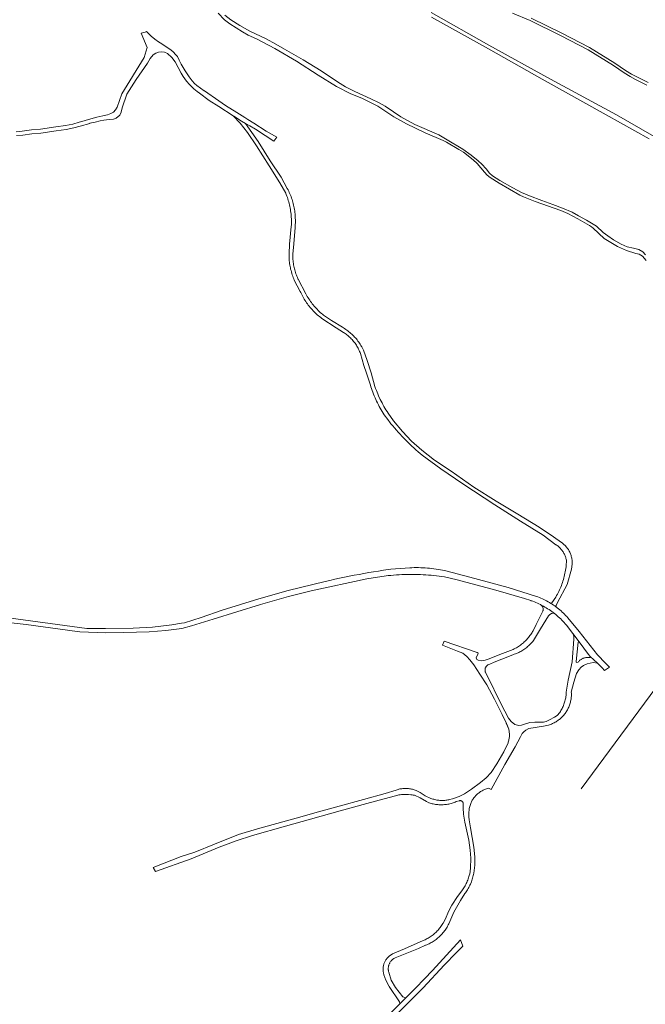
# Model space of a CAD drawing. Extents: x 148869 to 161638, y 453607 to 469810.
# Tile 25 of 256: x 153050 to 153351, y 460155 to 460629. Entities that reach past the tile are written whole.
import ezdxf
from ezdxf.lldxf.tags import DXFTag

# ---------------------------------------------------------------- set-up
doc = ezdxf.new("R2010")
doc.units = 0
for name, color, linetype, lineweight in [('B-OI-RI-DRUKLEIDING-G-niet meenemen', 190, 'RI-PERS', 18), ('B-RO-VH-VERHARDING_FUNDERING_ZAND-GV', 251, 'CONTINUOUS', 18), ('B-RO-VH-VERHARDING_HALFVERHARDING-GV', 251, 'CONTINUOUS', 18)]:
    doc.layers.add(name, color=color, linetype=linetype, lineweight=lineweight)
tags = doc.linetypes.add('RI-PERS', pattern='A,7,-2,["P",Standard,S=1.8,R=0,X=-0.5,Y=-0.9],-2,7,-2,[102,NLCS.SHX,S=1,R=180,X=0,Y=0],-2', length=22).pattern_tags.tags
tags[6] = DXFTag(74, 10)

msp = doc.modelspace()

# ---------------------------------------------------------------- linework, layer by layer
at = {"layer": 'B-OI-RI-DRUKLEIDING-G-niet meenemen'}
msp.add_line((153427.01, 460403.1), (153320.31, 460258.56), dxfattribs=at)
at = {"layer": 'B-RO-VH-VERHARDING_FUNDERING_ZAND-GV', "flags": 128}
for points in [[(153145.6, 460631.73), (153148.56, 460628.48), (153151.14, 460626.48), (153157.26, 460622.68), (153159.95, 460621.14), (153164.07, 460619.29), (153172.79, 460614.62), (153183.23, 460608.55), (153193.64, 460601.83), (153202.5, 460596.31), (153209.43, 460592.88), (153214.71, 460590.78), (153222.46, 460586.95), (153230.09, 460581.83), (153236.24, 460578.39), (153245.22, 460574.11), (153253.84, 460570.34), (153255.39, 460569.58), (153261.38, 460566.14), (153263.58, 460564.83), (153268.35, 460561.16), (153270.13, 460559.34), (153273.79, 460555.11), (153274.99, 460553.8), (153276.43, 460552.54), (153280.75, 460549.8), (153290.75, 460544.18), (153292.49, 460543.3), (153298.14, 460541.09), (153310.4, 460536.72), (153313.82, 460535.22), (153318.72, 460532.66), (153324.3, 460529.52), (153325.27, 460528.92), (153326.06, 460528.16), (153331.33, 460523.26), (153337.75, 460519.34), (153342.08, 460517.49), (153346.63, 460516.06), (153348.14, 460515.69), (153349.7, 460514.81), (153351.49, 460512.74)], [(153351.29, 460515.43), (153349.93, 460516.91), (153348.06, 460517.95), (153345.42, 460518.6), (153342.45, 460519.23), (153339.52, 460520.57), (153335.79, 460522.66), (153333.15, 460524.52), (153330.86, 460526.18), (153327.59, 460529.13), (153322.88, 460532.03), (153319, 460534.24), (153315.9, 460535.91), (153311.19, 460537.9), (153306.66, 460539.61), (153301.32, 460541.55), (153295.32, 460543.76), (153291.59, 460545.43), (153287.44, 460547.64), (153281.14, 460551.19), (153277.56, 460553.44), (153276.1, 460554.67), (153274.47, 460556.71), (153272.4, 460558.98), (153270.61, 460560.69), (153267.36, 460563.41), (153263.28, 460566.18), (153255.78, 460570.77), (153251.7, 460573.11), (153240.24, 460578.12), (153233.39, 460581.85), (153229.86, 460584.19), (153225.85, 460586.86), (153223.03, 460588.47), (153218.95, 460590.44), (153211.3, 460593.91), (153206.81, 460596.18), (153203.03, 460598.55), (153195.15, 460603.96), (153186.48, 460609.25), (153177.53, 460614.29), (153173.35, 460616.71), (153168.64, 460619.25), (153160.76, 460622.95), (153156.02, 460625.72), (153151.66, 460628.42), (153148.69, 460630.69)], [(153367.14, 460565.64), (153337.24, 460582.71), (153305.52, 460599.93), (153275.79, 460616.32), (153248.07, 460632.04)], [(153287.24, 460631.7), (153295.65, 460628.05), (153310.37, 460620.89), (153323.55, 460614.05), (153335.74, 460606.55), (153340.94, 460602.95), (153343.82, 460601.25), (153346.46, 460599.8), (153351.87, 460597.1)], [(153248.3, 460629.73), (153275.64, 460614.47), (153301.51, 460599.88), (153332.21, 460582.79), (153353.05, 460571.14)], [(153352.44, 460598.26), (153347.06, 460600.95), (153344.46, 460602.38), (153341.64, 460604.05), (153336.45, 460607.64), (153324.19, 460615.19), (153310.95, 460622.05), (153296.19, 460629.23)], [(153048.47, 460572.73), (153051.5, 460573.01), (153055.93, 460573.64), (153060.27, 460574), (153067.62, 460575.04), (153072.39, 460575.71), (153076.05, 460576.5), (153079.16, 460577.34), (153083.72, 460578.64), (153083.82, 460578.67), (153086.29, 460579.3), (153088.72, 460579.93), (153090.53, 460580.24), (153091.87, 460580.39), (153093.3, 460580.46), (153095.12, 460580.72), (153096.44, 460581.19), (153098.18, 460582.58), (153098.88, 460584.09), (153099.39, 460586.19), (153101.59, 460592.65), (153106.14, 460599.72), (153111.48, 460607.53), (153112.83, 460609.77), (153114.22, 460611.6), (153115.49, 460612.42), (153116.82, 460612.96), (153118.33, 460613.09), (153119.7, 460612.86), (153121.23, 460612.25), (153123.3, 460610.26), (153124.79, 460608.29), (153127.7, 460602.84), (153128.66, 460601.22), (153130.27, 460599), (153131.7, 460597.34), (153133.85, 460595.2), (153135.41, 460593.96), (153136.54, 460593.12), (153141.17, 460589.69), (153145.81, 460586.7), (153152.7, 460582.27), (153153.03, 460582.05), (153156.78, 460579.66), (153158.7, 460578.63), (153160.85, 460577.48), (153163.6, 460575.85), (153168.14, 460572.74), (153172.35, 460570.06), (153173.71, 460572.04), (153168.67, 460574.93), (153162.64, 460578.77), (153159.78, 460580.57), (153158.43, 460581.42), (153154.56, 460583.84), (153149.12, 460587.25), (153145.91, 460589.46), (153138.96, 460594.25), (153138.8, 460594.36), (153135.34, 460596.91), (153134.2, 460597.9), (153133.07, 460599.08), (153131.55, 460600.95), (153129.62, 460603.9), (153127.75, 460607.15), (153126.81, 460609.09), (153125.93, 460610.74), (153125, 460611.72), (153123.99, 460612.9), (153122.78, 460614.07), (153120.6, 460615.53), (153118.46, 460616.84), (153116.8, 460617.88), (153115.01, 460619.21), (153113.29, 460620.67), (153111.97, 460621.83), (153111.07, 460622.82), (153110.48, 460622.52), (153108.56, 460621.97), (153111.42, 460615.15), (153110.02, 460610.3), (153099.26, 460592.9), (153096.92, 460586.41), (153096.19, 460585.21), (153095.13, 460583.96), (153093.9, 460583.33), (153092.24, 460582.83), (153090.09, 460582.2), (153087.21, 460581.64), (153083.2, 460580.44), (153079.92, 460579.51), (153078.66, 460579.15), (153075.61, 460578.32), (153072.07, 460577.56), (153067.36, 460576.9), (153060.07, 460575.86), (153055.72, 460575.5), (153051.29, 460574.87), (153048.34, 460574.6)], [(153228.02, 460146.57), (153244.15, 460162.82), (153254.3, 460173.75), (153260.31, 460179.82), (153263.32, 460182.79), (153262.21, 460185.91), (153248.71, 460171.11), (153244.91, 460167.07), (153240.54, 460162.67), (153235.84, 460157.94), (153233, 460155.08), (153221.84, 460143.84)]]:
    msp.add_lwpolyline(points, dxfattribs=at)
at = {"layer": 'B-RO-VH-VERHARDING_HALFVERHARDING-GV', "flags": 128}
for points in [[(153153.03, 460582.05), (153152.7, 460582.27), (153156.08, 460578.69), (153159.65, 460574.28), (153163.97, 460567.83), (153170.05, 460558.24), (153175.24, 460550.05), (153178.04, 460545.05), (153178.32, 460544.36), (153178.59, 460543.67), (153178.85, 460542.97), (153179.09, 460542.27), (153179.31, 460541.56), (153179.52, 460540.85), (153179.71, 460540.13), (153179.89, 460539.41), (153180.05, 460538.68), (153180.2, 460537.96), (153180.33, 460537.22), (153180.44, 460536.49), (153180.54, 460535.75), (153180.63, 460535.02), (153180.7, 460534.28), (153180.75, 460533.54), (153180.78, 460532.79), (153180.8, 460532.05), (153180.81, 460531.31), (153180.8, 460530.57), (153180.77, 460529.83), (153180.73, 460529.09), (153179.89, 460520.46), (153179.67, 460515.89), (153179.66, 460515.26), (153179.66, 460514.57), (153179.69, 460513.89), (153179.73, 460513.21), (153179.78, 460512.52), (153179.85, 460511.84), (153179.94, 460511.16), (153180.04, 460510.49), (153180.16, 460509.81), (153180.29, 460509.14), (153180.44, 460508.47), (153180.61, 460507.81), (153180.79, 460507.15), (153180.98, 460506.49), (153181.19, 460505.84), (153181.42, 460505.2), (153181.66, 460504.56), (153181.92, 460503.92), (153182.19, 460503.29), (153185.08, 460497.84), (153185.35, 460497.25), (153185.64, 460496.61), (153185.95, 460495.98), (153186.28, 460495.36), (153186.62, 460494.74), (153186.97, 460494.13), (153187.34, 460493.53), (153187.72, 460492.94), (153188.12, 460492.35), (153188.52, 460491.78), (153188.94, 460491.21), (153189.38, 460490.66), (153189.82, 460490.11), (153190.28, 460489.58), (153190.75, 460489.05), (153191.23, 460488.54), (153191.72, 460488.03), (153192.22, 460487.54), (153192.74, 460487.06), (153193.26, 460486.59), (153193.8, 460486.14), (153194.34, 460485.69), (153194.9, 460485.26), (153195.46, 460484.84), (153202.36, 460480.24), (153205.83, 460478.12), (153206.17, 460477.9), (153206.64, 460477.58), (153207.1, 460477.25), (153207.54, 460476.91), (153207.98, 460476.56), (153208.41, 460476.19), (153208.83, 460475.81), (153209.23, 460475.42), (153209.63, 460475.02), (153210.01, 460474.61), (153210.38, 460474.19), (153210.74, 460473.75), (153211.09, 460473.31), (153211.42, 460472.86), (153211.75, 460472.39), (153212.05, 460471.92), (153212.35, 460471.44), (153212.63, 460470.95), (153212.9, 460470.46), (153213.15, 460469.95), (153213.39, 460469.44), (153213.62, 460468.92), (153213.83, 460468.4), (153214.02, 460467.87), (153215.72, 460462.18), (153216.98, 460458.42), (153218.83, 460452.68), (153219.07, 460451.94), (153219.36, 460451.05), (153219.67, 460450.17), (153219.99, 460449.29), (153220.33, 460448.42), (153220.68, 460447.55), (153221.05, 460446.69), (153221.44, 460445.84), (153221.83, 460444.99), (153222.25, 460444.15), (153222.67, 460443.32), (153223.11, 460442.49), (153223.57, 460441.68), (153224.04, 460440.87), (153224.52, 460440.07), (153225.02, 460439.27), (153225.52, 460438.49), (153226.05, 460437.71), (153226.58, 460436.95), (153227.13, 460436.19), (153228.4, 460434.53), (153228.7, 460434.16), (153229.55, 460433.13), (153230.42, 460432.11), (153231.3, 460431.09), (153232.2, 460430.09), (153233.1, 460429.1), (153234.02, 460428.13), (153234.94, 460427.16), (153235.88, 460426.2), (153236.83, 460425.26), (153237.79, 460424.32), (153238.76, 460423.4), (153239.74, 460422.49), (153240.73, 460421.59), (153241.74, 460420.7), (153242.75, 460419.82), (153243.77, 460418.96), (153252.72, 460412.51), (153263.23, 460405.27), (153278.68, 460395.13), (153291.09, 460387.34), (153301.98, 460380.54), (153308.11, 460375.98), (153308.28, 460375.87), (153308.63, 460375.62), (153308.97, 460375.36), (153309.3, 460375.09), (153309.62, 460374.8), (153309.93, 460374.51), (153310.23, 460374.2), (153310.52, 460373.88), (153310.8, 460373.55), (153311.06, 460373.21), (153311.31, 460372.86), (153311.54, 460372.51), (153311.77, 460372.14), (153311.98, 460371.77), (153312.17, 460371.39), (153312.35, 460371), (153312.52, 460370.6), (153312.67, 460370.2), (153312.8, 460369.79), (153312.92, 460369.38), (153313.03, 460368.97), (153313.12, 460368.55), (153313.01, 460365.7), (153312.96, 460365.27), (153312.86, 460364.5), (153312.75, 460363.74), (153312.61, 460362.98), (153312.47, 460362.23), (153312.31, 460361.47), (153312.13, 460360.73), (153311.93, 460359.98), (153311.73, 460359.24), (153311.5, 460358.5), (153311.26, 460357.77), (153311.01, 460357.04), (153310.74, 460356.32), (153310.45, 460355.61), (153310.15, 460354.9), (153309.84, 460354.2), (153309.51, 460353.5), (153309.17, 460352.81), (153308.81, 460352.13), (153308.44, 460351.45), (153308.05, 460350.79), (153306.18, 460347.96), (153305.63, 460347.76), (153306.27, 460347.35), (153306.91, 460346.92), (153307.54, 460346.48), (153308.06, 460346.1), (153308.25, 460346.72), (153308.92, 460348.1), (153313.49, 460356.88), (153315.6, 460364.17), (153315.95, 460366.53), (153315.95, 460366.85), (153315.95, 460367.3), (153315.94, 460367.74), (153315.91, 460368.18), (153315.86, 460368.62), (153315.79, 460369.06), (153315.71, 460369.5), (153315.62, 460369.93), (153315.51, 460370.36), (153315.38, 460370.78), (153315.24, 460371.2), (153315.08, 460371.62), (153314.91, 460372.03), (153314.72, 460372.43), (153314.52, 460372.82), (153314.31, 460373.21), (153314.08, 460373.59), (153313.84, 460373.96), (153313.58, 460374.32), (153313.31, 460374.68), (153313.03, 460375.02), (153312.74, 460375.35), (153312.43, 460375.67), (153312.12, 460375.98), (153311.79, 460376.28), (153311.45, 460376.57), (153311.1, 460376.84), (153310.74, 460377.1), (153307, 460379.74), (153300.04, 460384.33), (153289.71, 460390.58), (153279.3, 460396.91), (153268.56, 460403.69), (153257.71, 460411.28), (153249.74, 460416.69), (153243.53, 460421.52), (153238.61, 460425.83), (153234.19, 460430.45), (153229.86, 460435.52), (153227.42, 460439.18), (153227.35, 460439.3), (153226.83, 460440.09), (153226.32, 460440.89), (153225.83, 460441.7), (153225.35, 460442.52), (153224.88, 460443.35), (153224.43, 460444.18), (153224, 460445.02), (153223.57, 460445.87), (153222.77, 460447.59), (153222.39, 460448.46), (153222.03, 460449.33), (153221.68, 460450.21), (153221.35, 460451.1), (153221.02, 460451.99), (153219.11, 460458.7), (153217.3, 460464.65), (153215.48, 460469.6), (153214.68, 460471.12), (153214.57, 460471.32), (153214.25, 460471.86), (153213.92, 460472.39), (153213.57, 460472.92), (153213.21, 460473.43), (153212.84, 460473.94), (153212.46, 460474.44), (153212.06, 460474.93), (153211.65, 460475.41), (153211.23, 460475.87), (153210.79, 460476.33), (153210.35, 460476.77), (153209.89, 460477.21), (153209.42, 460477.63), (153208.94, 460478.04), (153208.46, 460478.44), (153207.96, 460478.82), (153207.45, 460479.2), (153206.93, 460479.56), (153206.41, 460479.9), (153205.87, 460480.24), (153205.33, 460480.56), (153200.09, 460483.88), (153196.75, 460486.02), (153196.32, 460486.35), (153195.76, 460486.79), (153195.22, 460487.25), (153194.69, 460487.71), (153194.17, 460488.19), (153193.65, 460488.68), (153193.15, 460489.19), (153192.67, 460489.7), (153192.19, 460490.23), (153191.72, 460490.76), (153191.27, 460491.31), (153190.83, 460491.86), (153190.4, 460492.43), (153189.99, 460493), (153189.59, 460493.59), (153189.2, 460494.18), (153188.82, 460494.78), (153188.46, 460495.39), (153188.11, 460496.01), (153187.78, 460496.64), (153184.05, 460503.7), (153183.95, 460503.92), (153183.68, 460504.5), (153183.43, 460505.09), (153183.19, 460505.68), (153182.97, 460506.28), (153182.77, 460506.89), (153182.58, 460507.5), (153182.4, 460508.11), (153182.24, 460508.73), (153182.1, 460509.36), (153181.97, 460509.98), (153181.85, 460510.61), (153181.76, 460511.25), (153181.67, 460511.88), (153181.61, 460512.52), (153181.56, 460513.16), (153181.52, 460513.8), (153181.5, 460514.44), (153181.5, 460515.08), (153181.51, 460515.72), (153181.9, 460520.65), (153182.54, 460528.49), (153182.7, 460532.29), (153182.7, 460532.3), (153182.69, 460533.01), (153182.66, 460533.72), (153182.61, 460534.43), (153182.55, 460535.14), (153182.48, 460535.84), (153182.38, 460536.54), (153182.28, 460537.24), (153182.15, 460537.94), (153182.02, 460538.64), (153181.86, 460539.33), (153181.69, 460540.02), (153181.51, 460540.71), (153181.31, 460541.39), (153181.09, 460542.07), (153180.86, 460542.74), (153180.61, 460543.41), (153180.35, 460544.07), (153180.08, 460544.72), (153179.79, 460545.37), (153179.49, 460546.01), (153179.17, 460546.65), (153178.84, 460547.28), (153175.8, 460552.69), (153170.61, 460560.63), (153164.79, 460569.85), (153158.7, 460578.63), (153156.78, 460579.66)], [(153301.35, 460346.76), (153300.82, 460347.04), (153301.52, 460346.32), (153301.6, 460346.21), (153301.7, 460346.04), (153301.79, 460345.86), (153301.86, 460345.68), (153301.92, 460345.49), (153301.96, 460345.3), (153301.99, 460345.1), (153302, 460344.9), (153301.99, 460344.71), (153301.97, 460344.51), (153301.94, 460344.32), (153301.88, 460344.12), (153301.82, 460343.94), (153298.62, 460337.52), (153297.1, 460334.54), (153296.89, 460334.17), (153296.59, 460333.67), (153296.27, 460333.18), (153295.95, 460332.7), (153295.6, 460332.22), (153295.25, 460331.76), (153294.88, 460331.3), (153294.5, 460330.86), (153294.11, 460330.42), (153293.71, 460330), (153293.3, 460329.59), (153292.87, 460329.18), (153292.43, 460328.79), (153291.99, 460328.42), (153291.53, 460328.05), (153291.06, 460327.7), (153290.59, 460327.36), (153290.1, 460327.04), (153289.61, 460326.72), (153289.11, 460326.42), (153288.6, 460326.14), (153288.08, 460325.87), (153287.55, 460325.61), (153282.47, 460323.68), (153275.51, 460320.83), (153274.05, 460320.4), (153272.09, 460320.14), (153270.66, 460320.38), (153270.05, 460320.79), (153269.7, 460321.47), (153270.55, 460323.37), (153270.66, 460323.63), (153270.66, 460323.86), (153270.24, 460324.18), (153254.38, 460329.58), (153253.52, 460327.64), (153260.77, 460324.81), (153263.31, 460323.71), (153265.29, 460322.13), (153266.71, 460320.66), (153268.66, 460318.15), (153271.52, 460313.64), (153274.92, 460308.48), (153278.49, 460301.66), (153282.17, 460294.21), (153284.31, 460289.95), (153284.46, 460289.66), (153284.65, 460289.29), (153284.83, 460288.9), (153284.98, 460288.51), (153285.13, 460288.11), (153284.23, 460290.06), (153285.37, 460287.3), (153285.47, 460286.89), (153285.55, 460286.48), (153285.62, 460286.06), (153285.67, 460285.64), (153285.71, 460285.22), (153285.73, 460284.8), (153285.73, 460284.38), (153285.72, 460283.95), (153285.69, 460283.53), (153285.65, 460283.11), (153285.59, 460282.69), (153285.51, 460282.28), (153285.42, 460281.86), (153285.32, 460281.45), (153285.19, 460281.05), (153285.05, 460280.65), (153283.03, 460276.35), (153279.64, 460270.51), (153276.95, 460266.46), (153274.6, 460263.83), (153271.74, 460261.56), (153267.4, 460258.4), (153264.05, 460256.17), (153261.61, 460254.89), (153258.32, 460253.78), (153256.83, 460253.34), (153256.53, 460253.27), (153256.06, 460253.17), (153255.58, 460253.09), (153255.1, 460253.03), (153254.62, 460252.98), (153254.14, 460252.95), (153253.65, 460252.93), (153253.17, 460252.93), (153252.69, 460252.94), (153252.2, 460252.97), (153251.72, 460253.02), (153251.24, 460253.08), (153250.76, 460253.15), (153250.29, 460253.25), (153249.82, 460253.35), (153249.35, 460253.48), (153248.89, 460253.61), (153248.43, 460253.77), (153247.97, 460253.94), (153245.12, 460255.19), (153242.8, 460256.69), (153241.14, 460257.58), (153240.79, 460257.72), (153240.36, 460257.89), (153239.92, 460258.04), (153239.48, 460258.18), (153239.03, 460258.3), (153238.57, 460258.41), (153238.12, 460258.5), (153237.66, 460258.57), (153237.2, 460258.63), (153236.73, 460258.67), (153236.27, 460258.7), (153235.81, 460258.71), (153235.34, 460258.71), (153234.88, 460258.69), (153234.41, 460258.65), (153233.95, 460258.6), (153233.49, 460258.53), (153233.03, 460258.45), (153232.58, 460258.35), (153232.13, 460258.23), (153231.68, 460258.1), (153231.24, 460257.95), (153225.98, 460256.33), (153215.47, 460253.35), (153203.71, 460250.12), (153193.83, 460247.54), (153183.12, 460244.38), (153172.04, 460241.34), (153164.46, 460239.26), (153155.3, 460236.5), (153143.78, 460231.96), (153134.31, 460228.11), (153127.74, 460225.91), (153114.2, 460220.74), (153115.43, 460218.83), (153132.62, 460224.92), (153146.08, 460230.5), (153154.2, 460233.5), (153162, 460236.05), (153177.92, 460240.55), (153190.02, 460243.96), (153204.31, 460248.02), (153217.09, 460251.51), (153225.38, 460253.76), (153230.89, 460255.24), (153231.45, 460255.37), (153232.01, 460255.48), (153232.58, 460255.58), (153233.14, 460255.67), (153233.71, 460255.73), (153234.29, 460255.79), (153234.86, 460255.82), (153235.43, 460255.84), (153236.01, 460255.85), (153236.58, 460255.84), (153237.16, 460255.81), (153238.3, 460255.71), (153238.87, 460255.63), (153239.44, 460255.54), (153240, 460255.43), (153242.84, 460254.12), (153245.81, 460252.41), (153247.01, 460251.85), (153247.02, 460251.85), (153247.53, 460251.68), (153248.05, 460251.53), (153248.57, 460251.39), (153249.09, 460251.27), (153249.62, 460251.16), (153250.15, 460251.07), (153250.68, 460251), (153251.22, 460250.94), (153251.76, 460250.9), (153252.29, 460250.87), (153252.83, 460250.86), (153253.37, 460250.86), (153253.91, 460250.89), (153254.45, 460250.92), (153254.98, 460250.98), (153255.52, 460251.05), (153256.05, 460251.13), (153256.58, 460251.23), (153257.11, 460251.35), (153257.63, 460251.48), (153258.15, 460251.63), (153258.66, 460251.79), (153259.17, 460251.97), (153259.67, 460252.16), (153260.17, 460252.36), (153261.48, 460252.75), (153261.52, 460252.77), (153261.67, 460252.81), (153261.82, 460252.84), (153261.98, 460252.85), (153262.13, 460252.85), (153262.29, 460252.83), (153262.44, 460252.79), (153262.58, 460252.74), (153262.73, 460252.68), (153262.86, 460252.6), (153262.98, 460252.51), (153263.1, 460252.4), (153263.2, 460252.29), (153263.29, 460252.16), (153263.37, 460252.03), (153263.43, 460251.89), (153263.48, 460251.74), (153263.51, 460251.59), (153263.53, 460251.44), (153263.53, 460251.29), (153263.54, 460249.42), (153263.63, 460246.4), (153264.31, 460242.51), (153266.13, 460233.84), (153266.79, 460228.97), (153267.16, 460225.17), (153266.95, 460220.38), (153266.61, 460217.54), (153266.58, 460217.43), (153266.43, 460216.86), (153266.26, 460216.29), (153266.08, 460215.72), (153265.89, 460215.16), (153265.68, 460214.61), (153265.45, 460214.06), (153265.22, 460213.52), (153264.97, 460212.98), (153264.7, 460212.45), (153264.43, 460211.93), (153264.14, 460211.41), (153263.83, 460210.91), (153263.52, 460210.41), (153263.19, 460209.92), (153262.85, 460209.44), (153260.72, 460206.68), (153257.99, 460202.53), (153256.61, 460199.87), (153254.77, 460195.7), (153253.76, 460193.85), (153253.69, 460193.73), (153253.4, 460193.26), (153253.1, 460192.79), (153252.79, 460192.33), (153252.46, 460191.88), (153252.12, 460191.44), (153251.77, 460191.01), (153251.4, 460190.59), (153251.02, 460190.18), (153250.63, 460189.78), (153250.23, 460189.4), (153249.82, 460189.02), (153249.4, 460188.66), (153248.97, 460188.31), (153248.53, 460187.97), (153248.08, 460187.64), (153247.62, 460187.33), (153247.15, 460187.03), (153246.67, 460186.74), (153246.18, 460186.47), (153245.69, 460186.22), (153245.19, 460185.97), (153244.68, 460185.74), (153244.17, 460185.53), (153235.23, 460181.52), (153229.41, 460179.09), (153228.29, 460178.35), (153228.01, 460178.14), (153227.73, 460177.91), (153227.46, 460177.67), (153227.2, 460177.41), (153226.95, 460177.15), (153226.72, 460176.88), (153226.5, 460176.59), (153226.29, 460176.3), (153226.1, 460176), (153225.91, 460175.68), (153225.74, 460175.37), (153225.59, 460175.04), (153225.45, 460174.71), (153225.33, 460174.37), (153225.22, 460174.03), (153225.12, 460173.68), (153225.05, 460173.33), (153224.98, 460172.97), (153224.94, 460172.61), (153224.9, 460172.25), (153224.89, 460171.89), (153224.89, 460171.53), (153224.91, 460171.17), (153224.94, 460170.81), (153224.99, 460170.46), (153225.05, 460170.1), (153225.14, 460169.75), (153225.23, 460169.4), (153225.34, 460169.06), (153226.22, 460166.41), (153227.65, 460163.71), (153227.86, 460163.39), (153232.76, 460156.12), (153233, 460155.08), (153235.84, 460157.94), (153234.46, 460158.5), (153230.89, 460162.97), (153228.86, 460166.47), (153227.7, 460170.26), (153227.67, 460170.34), (153227.59, 460170.63), (153227.52, 460170.93), (153227.47, 460171.23), (153227.44, 460171.53), (153227.42, 460171.83), (153227.42, 460172.13), (153227.43, 460172.43), (153227.46, 460172.73), (153227.5, 460173.03), (153227.57, 460173.33), (153227.64, 460173.62), (153227.73, 460173.91), (153227.84, 460174.19), (153227.96, 460174.46), (153228.1, 460174.73), (153228.25, 460174.99), (153228.41, 460175.25), (153228.59, 460175.49), (153228.78, 460175.73), (153228.98, 460175.95), (153229.19, 460176.16), (153229.42, 460176.37), (153229.65, 460176.56), (153229.9, 460176.73), (153230.15, 460176.9), (153230.41, 460177.05), (153230.68, 460177.18), (153241.94, 460181.76), (153245.28, 460183.27), (153245.49, 460183.35), (153246.02, 460183.56), (153246.54, 460183.78), (153247.06, 460184.03), (153247.57, 460184.28), (153248.07, 460184.55), (153248.56, 460184.84), (153249.05, 460185.13), (153249.52, 460185.45), (153249.99, 460185.77), (153250.45, 460186.11), (153250.9, 460186.46), (153251.34, 460186.82), (153251.77, 460187.2), (153252.18, 460187.58), (153252.59, 460187.98), (153252.99, 460188.39), (153253.37, 460188.81), (153253.74, 460189.24), (153254.1, 460189.68), (153254.45, 460190.14), (153254.78, 460190.6), (153255.1, 460191.07), (153255.41, 460191.55), (153255.71, 460192.03), (153255.99, 460192.53), (153256.25, 460193.03), (153256.51, 460193.54), (153259.04, 460199.24), (153262.18, 460204.82), (153264.24, 460208.11), (153264.52, 460208.49), (153264.87, 460208.99), (153265.2, 460209.5), (153265.52, 460210.01), (153265.83, 460210.54), (153266.13, 460211.08), (153266.41, 460211.62), (153266.68, 460212.17), (153266.94, 460212.72), (153267.41, 460213.85), (153267.63, 460214.43), (153267.83, 460215.01), (153268.02, 460215.59), (153268.19, 460216.18), (153268.35, 460216.78), (153268.49, 460217.37), (153268.62, 460217.97), (153269.03, 460221.87), (153269.08, 460225.79), (153268.61, 460230.43), (153266.93, 460239.77), (153266.39, 460243.55), (153266.32, 460244.04), (153266.26, 460244.54), (153266.21, 460245.04), (153266.18, 460245.54), (153266.17, 460246.04), (153266.17, 460246.54), (153266.19, 460247.09), (153266.23, 460247.54), (153266.28, 460248.04), (153266.35, 460248.53), (153266.43, 460249.03), (153266.53, 460249.52), (153266.65, 460250.01), (153266.78, 460250.49), (153266.92, 460250.97), (153267.08, 460251.44), (153267.7, 460252.81), (153267.83, 460253.03), (153268.08, 460253.41), (153268.33, 460253.78), (153268.59, 460254.15), (153268.87, 460254.5), (153269.16, 460254.84), (153269.46, 460255.17), (153269.78, 460255.5), (153270.1, 460255.81), (153270.44, 460256.1), (153270.79, 460256.39), (153271.14, 460256.66), (153271.51, 460256.93), (153271.88, 460257.17), (153272.27, 460257.41), (153272.66, 460257.63), (153273.06, 460257.84), (153273.46, 460258.03), (153273.88, 460258.21), (153274.29, 460258.37), (153274.72, 460258.52), (153275.15, 460258.65), (153275.58, 460258.77), (153276.93, 460258.22), (153283.53, 460270.25), (153288.44, 460278.72), (153291.05, 460283.52), (153291.85, 460285.07), (153292.64, 460285.88), (153293.69, 460286.82), (153295.08, 460287.49), (153302.12, 460288.66), (153304.58, 460289.21), (153305, 460289.34), (153305.47, 460289.51), (153305.93, 460289.69), (153306.39, 460289.89), (153306.84, 460290.1), (153307.28, 460290.32), (153307.72, 460290.56), (153308.15, 460290.81), (153308.57, 460291.08), (153308.98, 460291.36), (153309.38, 460291.65), (153309.77, 460291.95), (153310.16, 460292.27), (153310.53, 460292.6), (153310.89, 460292.94), (153311.24, 460293.3), (153311.58, 460293.66), (153311.9, 460294.03), (153312.22, 460294.42), (153312.52, 460294.82), (153312.81, 460295.22), (153313.08, 460295.63), (153313.35, 460296.06), (153313.6, 460296.49), (153313.83, 460296.92), (153314.05, 460297.37), (153314.26, 460297.82), (153314.45, 460298.28), (153314.62, 460298.74), (153314.79, 460299.22), (153314.93, 460299.69), (153315.06, 460300.17), (153315.18, 460300.65), (153315.28, 460301.14), (153315.36, 460301.63), (153315.43, 460302.12), (153315.48, 460302.62), (153315.52, 460303.11), (153315.54, 460303.61), (153315.54, 460304.11), (153315.53, 460304.6), (153315.5, 460305.1), (153316.7, 460309.82), (153318.07, 460313.99), (153319.19, 460315.8), (153320.23, 460317.07), (153321.37, 460317.9), (153323.14, 460318.73), (153326.06, 460319.25), (153328.05, 460318.97), (153324.66, 460322.15), (153324.58, 460321.75), (153324.38, 460321.68), (153324.28, 460321.69), (153323.97, 460321.73), (153323.67, 460321.75), (153323.36, 460321.75), (153323.05, 460321.74), (153322.75, 460321.71), (153322.44, 460321.66), (153322.14, 460321.6), (153321.85, 460321.53), (153321.55, 460321.44), (153321.26, 460321.33), (153320.98, 460321.21), (153320.71, 460321.07), (153320.44, 460320.92), (153320.18, 460320.76), (153319.93, 460320.58), (153319.69, 460320.39), (153319.46, 460320.19), (153319.24, 460319.97), (153319.03, 460319.75), (153318.83, 460319.51), (153318.2, 460319.37), (153317.9, 460319.54), (153317.79, 460319.85), (153318.87, 460329.12), (153319.25, 460329.23), (153316.17, 460333.32), (153316.71, 460331.93), (153316.77, 460330.46), (153315.86, 460319.63), (153314.03, 460310.8), (153313.09, 460304.98), (153313.07, 460304.55), (153313.02, 460304), (153312.97, 460303.46), (153312.89, 460302.91), (153312.8, 460302.37), (153312.7, 460301.84), (153312.58, 460301.3), (153312.44, 460300.77), (153312.29, 460300.24), (153312.12, 460299.72), (153311.93, 460299.2), (153311.74, 460298.69), (153311.52, 460298.19), (153311.3, 460297.69), (153311.06, 460297.2), (153310.8, 460296.71), (153310.53, 460296.23), (153310.25, 460295.77), (153309.95, 460295.3), (153308.67, 460293.88), (153307.38, 460292.94), (153305, 460291.64), (153303.39, 460290.91), (153302.17, 460290.6), (153299.73, 460290.59), (153297.96, 460290.56), (153295.52, 460290.37), (153292.91, 460289.64), (153291.55, 460289.08), (153290.26, 460289.05), (153288.37, 460289.53), (153286.55, 460290.95), (153285.36, 460292.5), (153281.83, 460299.19), (153274.87, 460313.3), (153274.16, 460314.56), (153274.16, 460314.57), (153274.09, 460314.78), (153274.04, 460315), (153274.01, 460315.22), (153273.99, 460315.44), (153273.99, 460315.66), (153274, 460315.88), (153274.03, 460316.1), (153274.07, 460316.32), (153274.13, 460316.53), (153274.21, 460316.74), (153274.3, 460316.95), (153274.4, 460317.14), (153274.52, 460317.33), (153274.65, 460317.51), (153274.8, 460317.68), (153274.96, 460317.84), (153275.12, 460317.98), (153275.3, 460318.12), (153275.49, 460318.24), (153279.23, 460319.75), (153284.97, 460322.07), (153287.65, 460323.09), (153288.07, 460323.23), (153288.6, 460323.44), (153289.14, 460323.65), (153290.18, 460324.13), (153290.69, 460324.39), (153291.2, 460324.66), (153291.7, 460324.95), (153292.18, 460325.25), (153292.67, 460325.57), (153293.14, 460325.9), (153293.6, 460326.24), (153294.05, 460326.59), (153294.49, 460326.96), (153294.92, 460327.34), (153295.35, 460327.73), (153295.76, 460328.13), (153296.15, 460328.54), (153296.54, 460328.97), (153296.92, 460329.4), (153297.28, 460329.85), (153300.69, 460335.53), (153304.46, 460341.77), (153305.1, 460342.46), (153306.05, 460342.91), (153307.23, 460342.97), (153306.75, 460343.34), (153306.11, 460343.82), (153305.45, 460344.28), (153304.79, 460344.73), (153304.12, 460345.16), (153303.44, 460345.58), (153302.75, 460345.99), (153302.06, 460346.38)]]:
    msp.add_lwpolyline(points, close=True, dxfattribs=at)
msp.add_lwpolyline([(153037.33, 460339.33), (153053.1, 460337.53), (153077.72, 460334.26), (153079.04, 460334.12), (153091.53, 460333.54), (153100.13, 460333.77), (153112.32, 460334.08), (153120.35, 460334.63), (153128.13, 460335.64), (153132.71, 460336.95), (153143.22, 460340.21), (153166, 460347.27), (153179.34, 460351.01), (153190.31, 460353.78), (153217.11, 460359.47), (153226.37, 460360.95), (153227.44, 460361.07), (153228.72, 460361.2), (153230.01, 460361.31), (153231.3, 460361.41), (153232.6, 460361.49), (153233.89, 460361.56), (153235.18, 460361.61), (153236.48, 460361.65), (153237.77, 460361.66), (153239.06, 460361.67), (153240.36, 460361.65), (153241.65, 460361.62), (153242.95, 460361.58), (153244.24, 460361.52), (153245.53, 460361.44), (153246.82, 460361.34), (153248.11, 460361.24), (153249.4, 460361.11), (153250.69, 460360.97), (153251.97, 460360.81), (153253.26, 460360.64), (153254.54, 460360.45), (153260.61, 460359.07), (153279.12, 460354.02), (153292.98, 460350.08), (153296.05, 460349.09), (153296.24, 460349.02), (153296.99, 460348.74), (153297.73, 460348.45), (153298.47, 460348.14), (153299.2, 460347.82), (153299.93, 460347.48), (153300.64, 460347.13), (153300.82, 460347.04), (153301.35, 460346.76), (153302.06, 460346.38), (153302.75, 460345.99), (153303.44, 460345.58), (153304.12, 460345.16), (153304.79, 460344.73), (153305.45, 460344.28), (153306.11, 460343.82), (153306.75, 460343.34), (153307.23, 460342.97), (153307.39, 460342.85), (153308.01, 460342.35), (153308.62, 460341.84), (153309.23, 460341.32), (153309.82, 460340.78), (153310.4, 460340.23), (153310.98, 460339.68), (153311.54, 460339.1), (153312.08, 460338.52), (153312.62, 460337.93), (153313.15, 460337.33), (153316.17, 460333.32), (153319.25, 460329.23), (153323.83, 460323.15), (153324.66, 460322.15), (153328.05, 460318.97), (153328.94, 460318.14), (153330.39, 460316.78), (153331.51, 460315.46), (153333.86, 460316.98), (153331.99, 460318.98), (153328.18, 460322.96), (153319.31, 460334.2), (153313.86, 460340.77), (153313.8, 460340.84), (153313.28, 460341.41), (153312.76, 460341.97), (153312.22, 460342.52), (153311.67, 460343.05), (153311.11, 460343.58), (153310.55, 460344.09), (153309.37, 460345.09), (153308.77, 460345.57), (153308.16, 460346.03), (153308.06, 460346.1), (153307.54, 460346.48), (153306.91, 460346.92), (153306.27, 460347.35), (153305.63, 460347.76), (153304.97, 460348.16), (153304.31, 460348.55), (153303.64, 460348.92), (153302.96, 460349.28), (153302.27, 460349.62), (153301.58, 460349.95), (153300.88, 460350.26), (153300.17, 460350.57), (153299.46, 460350.85), (153298.74, 460351.12), (153285.06, 460355.33), (153266.74, 460360.35), (153255.18, 460363.42), (153254.64, 460363.54), (153253.59, 460363.74), (153252.55, 460363.92), (153251.5, 460364.1), (153250.45, 460364.25), (153249.39, 460364.39), (153248.34, 460364.51), (153247.28, 460364.62), (153246.22, 460364.71), (153245.16, 460364.79), (153244.1, 460364.85), (153243.04, 460364.89), (153241.98, 460364.92), (153240.92, 460364.93), (153239.85, 460364.93), (153238.79, 460364.91), (153237.73, 460364.87), (153230.83, 460364.35), (153228.64, 460364.16), (153227.43, 460363.99), (153225.08, 460363.65), (153222.72, 460363.28), (153220.37, 460362.91), (153218.03, 460362.52), (153215.68, 460362.11), (153213.34, 460361.69), (153211, 460361.25), (153208.66, 460360.79), (153206.33, 460360.33), (153204, 460359.84), (153201.67, 460359.34), (153199.35, 460358.82), (153197.03, 460358.29), (153179.26, 460353.97), (153165.05, 460349.9), (153147.54, 460344.49), (153137.32, 460340.96), (153129.33, 460338.44), (153127.83, 460338.18), (153123.24, 460337.4), (153114.03, 460336.28), (153104.6, 460335.87), (153091.3, 460335.69), (153085.99, 460335.66), (153082.33, 460335.72), (153068.23, 460337.65), (153045.7, 460340.65)], dxfattribs=at)

doc.saveas('drawing.dxf')
